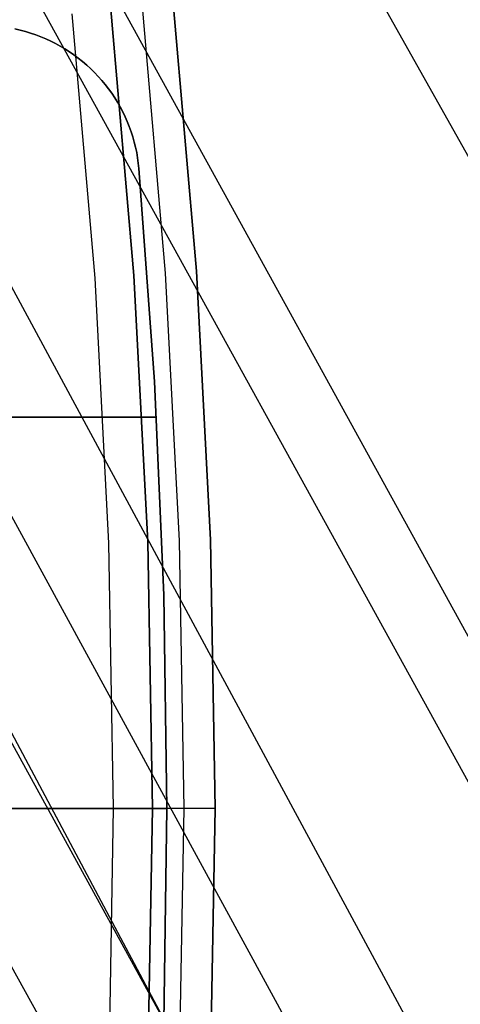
# Model space of a CAD drawing. Header units: millimetres. Extents: x 8926 to 10090, y -5004 to -3986.
# Tile 247 of 256: x 9603.81 to 9609.44, y -4356.01 to -4343.43. Entities that reach past the tile are written whole.
import ezdxf

# ---------------------------------------------------------------- set-up
doc = ezdxf.new("R2010")
doc.units = ezdxf.units.MM
doc.layers.add('1', color=7, linetype='Continuous')
doc.layers.add('BLANCO METALICO', color=7, linetype='Continuous', true_color=0xededed)

msp = doc.modelspace()

# ---------------------------------------------------------------- linework, layer by layer
at = {"layer": '1', "color": 29, "true_color": 0x4d342b}
for p, q in [((9616.855, -4358.246, 58.554), (9559.572, -4255.934, 59.524)), ((9614.191, -4359.775, 58.993), (9557.685, -4256.999, 59.537)), ((9613.42, -4360.217, 65.232), (9556.836, -4257.479, 65.612)), ((9555.797, -4258.065, 59.552), (9611.514, -4361.31, 59.331)), ((9610.353, -4361.976, 59.449), (9554.251, -4258.939, 59.561)), ((9553.985, -4259.089, 65.657), (9609.108, -4362.69, 65.657)), ((9609.189, -4362.643, 59.528), (9589.463, -4326.732, 59.542)), ((9608.022, -4363.312, 59.568), (9591.413, -4333.336, 59.568))]:
    msp.add_line(p, q, dxfattribs=at)
at = {"layer": 'BLANCO METALICO'}
for p, q in [((9605.374, -4343.26, 223.532), (9605.669, -4346.668, 223.532)), ((9605.772, -4343.219, 223.532), (9606.068, -4346.641, 223.532)), ((9606.068, -4346.641, 221.916), (9605.772, -4343.219, 221.916)), ((9606.068, -4346.641, 220.416), (9605.772, -4343.219, 220.416)), ((9605.772, -4343.219, 222.724), (9606.068, -4346.641, 222.724)), ((9605.772, -4343.219, 221.166), (9606.068, -4346.641, 221.166)), ((9604.479, -4343.353, 219.116), (9604.771, -4346.73, 219.116)), ((9604.479, -4343.353, 219.916), (9604.771, -4346.73, 219.916)), ((9605.27, -4346.696, 223.532), (9604.976, -4343.301, 223.532)), ((9604.976, -4343.301, 221.916), (9605.27, -4346.696, 221.916)), ((9605.27, -4346.696, 222.724), (9604.976, -4343.301, 222.724)), ((9604.976, -4343.301, 220.416), (9605.27, -4346.696, 220.416)), ((9603.819, -4343.563, 239.532), (9603.752, -4343.548, 239.532)), ((9603.752, -4343.548, 242.032), (9603.819, -4343.563, 242.032)), ((9603.819, -4343.563, 236.532), (9603.752, -4343.548, 236.532)), ((9603.819, -4343.563, 240.782), (9603.752, -4343.548, 240.782)), ((9603.819, -4343.563, 238.032), (9603.752, -4343.548, 238.032)), ((9603.886, -4343.581, 239.532), (9603.819, -4343.563, 239.532)), ((9603.819, -4343.563, 242.032), (9603.886, -4343.581, 242.032)), ((9603.886, -4343.581, 236.532), (9603.819, -4343.563, 236.532)), ((9603.886, -4343.581, 240.782), (9603.819, -4343.563, 240.782)), ((9603.886, -4343.581, 238.032), (9603.819, -4343.563, 238.032)), ((9603.952, -4343.601, 239.532), (9603.886, -4343.581, 239.532)), ((9603.886, -4343.581, 242.032), (9603.952, -4343.601, 242.032)), ((9603.952, -4343.601, 236.532), (9603.886, -4343.581, 236.532)), ((9603.952, -4343.601, 240.782), (9603.886, -4343.581, 240.782)), ((9603.952, -4343.601, 238.032), (9603.886, -4343.581, 238.032)), ((9604.017, -4343.623, 239.532), (9603.952, -4343.601, 239.532)), ((9603.952, -4343.601, 242.032), (9604.017, -4343.623, 242.032)), ((9604.017, -4343.623, 236.532), (9603.952, -4343.601, 236.532)), ((9604.017, -4343.623, 240.782), (9603.952, -4343.601, 240.782)), ((9604.017, -4343.623, 238.032), (9603.952, -4343.601, 238.032)), ((9604.082, -4343.648, 239.532), (9604.017, -4343.623, 239.532)), ((9604.017, -4343.623, 242.032), (9604.082, -4343.648, 242.032)), ((9604.082, -4343.648, 236.532), (9604.017, -4343.623, 236.532)), ((9604.082, -4343.648, 240.782), (9604.017, -4343.623, 240.782)), ((9604.082, -4343.648, 238.032), (9604.017, -4343.623, 238.032)), ((9604.146, -4343.674, 239.532), (9604.082, -4343.648, 239.532)), ((9604.082, -4343.648, 242.032), (9604.146, -4343.674, 242.032)), ((9604.146, -4343.674, 236.532), (9604.082, -4343.648, 236.532)), ((9604.146, -4343.674, 240.782), (9604.082, -4343.648, 240.782)), ((9604.146, -4343.674, 238.032), (9604.082, -4343.648, 238.032)), ((9604.208, -4343.703, 239.532), (9604.146, -4343.674, 239.532)), ((9604.146, -4343.674, 242.032), (9604.208, -4343.703, 242.032)), ((9604.208, -4343.703, 236.532), (9604.146, -4343.674, 236.532)), ((9604.208, -4343.703, 240.782), (9604.146, -4343.674, 240.782)), ((9604.208, -4343.703, 238.032), (9604.146, -4343.674, 238.032)), ((9604.27, -4343.734, 239.532), (9604.208, -4343.703, 239.532)), ((9604.208, -4343.703, 242.032), (9604.27, -4343.734, 242.032)), ((9604.27, -4343.734, 236.532), (9604.208, -4343.703, 236.532)), ((9604.27, -4343.734, 240.782), (9604.208, -4343.703, 240.782)), ((9604.27, -4343.734, 238.032), (9604.208, -4343.703, 238.032)), ((9604.33, -4343.767, 239.532), (9604.27, -4343.734, 239.532)), ((9604.27, -4343.734, 242.032), (9604.33, -4343.767, 242.032)), ((9604.33, -4343.767, 236.532), (9604.27, -4343.734, 236.532)), ((9604.33, -4343.767, 240.782), (9604.27, -4343.734, 240.782)), ((9604.33, -4343.767, 238.032), (9604.27, -4343.734, 238.032)), ((9604.39, -4343.802, 239.532), (9604.33, -4343.767, 239.532)), ((9604.33, -4343.767, 242.032), (9604.39, -4343.802, 242.032)), ((9604.39, -4343.802, 236.532), (9604.33, -4343.767, 236.532)), ((9604.39, -4343.802, 240.782), (9604.33, -4343.767, 240.782)), ((9604.39, -4343.802, 238.032), (9604.33, -4343.767, 238.032)), ((9604.448, -4343.84, 239.532), (9604.39, -4343.802, 239.532)), ((9604.39, -4343.802, 242.032), (9604.448, -4343.84, 242.032)), ((9604.448, -4343.84, 236.532), (9604.39, -4343.802, 236.532)), ((9604.448, -4343.84, 240.782), (9604.39, -4343.802, 240.782)), ((9604.448, -4343.84, 238.032), (9604.39, -4343.802, 238.032)), ((9604.505, -4343.879, 239.532), (9604.448, -4343.84, 239.532)), ((9604.448, -4343.84, 242.032), (9604.505, -4343.879, 242.032)), ((9604.505, -4343.879, 236.532), (9604.448, -4343.84, 236.532)), ((9604.505, -4343.879, 240.782), (9604.448, -4343.84, 240.782)), ((9604.505, -4343.879, 238.032), (9604.448, -4343.84, 238.032)), ((9604.56, -4343.92, 239.532), (9604.505, -4343.879, 239.532)), ((9604.505, -4343.879, 242.032), (9604.56, -4343.92, 242.032)), ((9604.56, -4343.92, 236.532), (9604.505, -4343.879, 236.532)), ((9604.56, -4343.92, 240.782), (9604.505, -4343.879, 240.782)), ((9604.56, -4343.92, 238.032), (9604.505, -4343.879, 238.032)), ((9604.614, -4343.963, 239.532), (9604.56, -4343.92, 239.532)), ((9604.56, -4343.92, 242.032), (9604.614, -4343.963, 242.032)), ((9604.614, -4343.963, 236.532), (9604.56, -4343.92, 236.532)), ((9604.614, -4343.963, 240.782), (9604.56, -4343.92, 240.782)), ((9604.614, -4343.963, 238.032), (9604.56, -4343.92, 238.032)), ((9604.667, -4344.008, 239.532), (9604.614, -4343.963, 239.532)), ((9604.614, -4343.963, 242.032), (9604.667, -4344.008, 242.032)), ((9604.667, -4344.008, 236.532), (9604.614, -4343.963, 236.532)), ((9604.667, -4344.008, 240.782), (9604.614, -4343.963, 240.782)), ((9604.667, -4344.008, 238.032), (9604.614, -4343.963, 238.032)), ((9604.717, -4344.054, 239.532), (9604.667, -4344.008, 239.532)), ((9604.667, -4344.008, 242.032), (9604.717, -4344.054, 242.032)), ((9604.717, -4344.054, 236.532), (9604.667, -4344.008, 236.532)), ((9604.717, -4344.054, 240.782), (9604.667, -4344.008, 240.782)), ((9604.717, -4344.054, 238.032), (9604.667, -4344.008, 238.032)), ((9604.692, -4344.031, 239.532), (9604.692, -4344.031, 242.032)), ((9604.692, -4344.031, 239.532), (9604.692, -4344.031, 236.532)), ((9604.767, -4344.103, 239.532), (9604.717, -4344.054, 239.532)), ((9604.717, -4344.054, 242.032), (9604.767, -4344.103, 242.032)), ((9604.767, -4344.103, 236.532), (9604.717, -4344.054, 236.532)), ((9604.767, -4344.103, 240.782), (9604.717, -4344.054, 240.782)), ((9604.767, -4344.103, 238.032), (9604.717, -4344.054, 238.032)), ((9604.814, -4344.153, 239.532), (9604.767, -4344.103, 239.532)), ((9604.767, -4344.103, 242.032), (9604.814, -4344.153, 242.032)), ((9604.814, -4344.153, 236.532), (9604.767, -4344.103, 236.532)), ((9604.814, -4344.153, 240.782), (9604.767, -4344.103, 240.782)), ((9604.814, -4344.153, 238.032), (9604.767, -4344.103, 238.032)), ((9604.86, -4344.204, 239.532), (9604.814, -4344.153, 239.532)), ((9604.814, -4344.153, 242.032), (9604.86, -4344.204, 242.032)), ((9604.86, -4344.204, 236.532), (9604.814, -4344.153, 236.532)), ((9604.86, -4344.204, 240.782), (9604.814, -4344.153, 240.782)), ((9604.86, -4344.204, 238.032), (9604.814, -4344.153, 238.032)), ((9604.904, -4344.258, 239.532), (9604.86, -4344.204, 239.532)), ((9604.86, -4344.204, 242.032), (9604.904, -4344.258, 242.032)), ((9604.904, -4344.258, 236.532), (9604.86, -4344.204, 236.532)), ((9604.904, -4344.258, 240.782), (9604.86, -4344.204, 240.782)), ((9604.904, -4344.258, 238.032), (9604.86, -4344.204, 238.032)), ((9604.946, -4344.312, 239.532), (9604.904, -4344.258, 239.532)), ((9604.904, -4344.258, 242.032), (9604.946, -4344.312, 242.032)), ((9604.946, -4344.312, 236.532), (9604.904, -4344.258, 236.532)), ((9604.946, -4344.312, 240.782), (9604.904, -4344.258, 240.782)), ((9604.946, -4344.312, 238.032), (9604.904, -4344.258, 238.032)), ((9604.986, -4344.368, 239.532), (9604.946, -4344.312, 239.532)), ((9604.946, -4344.312, 242.032), (9604.986, -4344.368, 242.032)), ((9604.986, -4344.368, 236.532), (9604.946, -4344.312, 236.532)), ((9604.986, -4344.368, 240.782), (9604.946, -4344.312, 240.782)), ((9604.986, -4344.368, 238.032), (9604.946, -4344.312, 238.032)), ((9605.025, -4344.426, 239.532), (9604.986, -4344.368, 239.532)), ((9604.986, -4344.368, 242.032), (9605.025, -4344.426, 242.032)), ((9605.025, -4344.426, 236.532), (9604.986, -4344.368, 236.532)), ((9605.025, -4344.426, 240.782), (9604.986, -4344.368, 240.782)), ((9605.025, -4344.426, 238.032), (9604.986, -4344.368, 238.032)), ((9605.061, -4344.484, 239.532), (9605.025, -4344.426, 239.532)), ((9605.025, -4344.426, 242.032), (9605.061, -4344.484, 242.032)), ((9605.061, -4344.484, 236.532), (9605.025, -4344.426, 236.532)), ((9605.061, -4344.484, 240.782), (9605.025, -4344.426, 240.782)), ((9605.061, -4344.484, 238.032), (9605.025, -4344.426, 238.032)), ((9605.095, -4344.544, 239.532), (9605.061, -4344.484, 239.532)), ((9605.061, -4344.484, 242.032), (9605.095, -4344.544, 242.032)), ((9605.095, -4344.544, 236.532), (9605.061, -4344.484, 236.532)), ((9605.095, -4344.544, 240.782), (9605.061, -4344.484, 240.782)), ((9605.095, -4344.544, 238.032), (9605.061, -4344.484, 238.032)), ((9605.127, -4344.605, 239.532), (9605.095, -4344.544, 239.532)), ((9605.095, -4344.544, 242.032), (9605.127, -4344.605, 242.032)), ((9605.127, -4344.605, 236.532), (9605.095, -4344.544, 236.532)), ((9605.127, -4344.605, 240.782), (9605.095, -4344.544, 240.782)), ((9605.127, -4344.605, 238.032), (9605.095, -4344.544, 238.032)), ((9605.157, -4344.668, 239.532), (9605.127, -4344.605, 239.532)), ((9605.127, -4344.605, 242.032), (9605.157, -4344.668, 242.032)), ((9605.157, -4344.668, 236.532), (9605.127, -4344.605, 236.532)), ((9605.157, -4344.668, 240.782), (9605.127, -4344.605, 240.782)), ((9605.157, -4344.668, 238.032), (9605.127, -4344.605, 238.032)), ((9605.185, -4344.731, 239.532), (9605.157, -4344.668, 239.532)), ((9605.157, -4344.668, 242.032), (9605.185, -4344.731, 242.032)), ((9605.185, -4344.731, 236.532), (9605.157, -4344.668, 236.532)), ((9605.185, -4344.731, 240.782), (9605.157, -4344.668, 240.782)), ((9605.185, -4344.731, 238.032), (9605.157, -4344.668, 238.032)), ((9605.211, -4344.795, 239.532), (9605.185, -4344.731, 239.532)), ((9605.185, -4344.731, 242.032), (9605.211, -4344.795, 242.032)), ((9605.211, -4344.795, 236.532), (9605.185, -4344.731, 236.532)), ((9605.211, -4344.795, 240.782), (9605.185, -4344.731, 240.782)), ((9605.211, -4344.795, 238.032), (9605.185, -4344.731, 238.032)), ((9605.234, -4344.86, 239.532), (9605.211, -4344.795, 239.532)), ((9605.211, -4344.795, 242.032), (9605.234, -4344.86, 242.032)), ((9605.234, -4344.86, 236.532), (9605.211, -4344.795, 236.532)), ((9605.234, -4344.86, 240.782), (9605.211, -4344.795, 240.782)), ((9605.234, -4344.86, 238.032), (9605.211, -4344.795, 238.032)), ((9605.255, -4344.925, 239.532), (9605.234, -4344.86, 239.532)), ((9605.234, -4344.86, 242.032), (9605.255, -4344.925, 242.032)), ((9605.255, -4344.925, 236.532), (9605.234, -4344.86, 236.532)), ((9605.255, -4344.925, 240.782), (9605.234, -4344.86, 240.782)), ((9605.255, -4344.925, 238.032), (9605.234, -4344.86, 238.032)), ((9605.274, -4344.992, 239.532), (9605.255, -4344.925, 239.532)), ((9605.255, -4344.925, 242.032), (9605.274, -4344.992, 242.032)), ((9605.274, -4344.992, 236.532), (9605.255, -4344.925, 236.532)), ((9605.274, -4344.992, 240.782), (9605.255, -4344.925, 240.782)), ((9605.274, -4344.992, 238.032), (9605.255, -4344.925, 238.032)), ((9605.29, -4345.059, 239.532), (9605.274, -4344.992, 239.532)), ((9605.274, -4344.992, 242.032), (9605.29, -4345.059, 242.032)), ((9605.29, -4345.059, 236.532), (9605.274, -4344.992, 236.532)), ((9605.29, -4345.059, 240.782), (9605.274, -4344.992, 240.782)), ((9605.29, -4345.059, 238.032), (9605.274, -4344.992, 238.032)), ((9605.305, -4345.126, 239.532), (9605.29, -4345.059, 239.532)), ((9605.29, -4345.059, 242.032), (9605.305, -4345.126, 242.032)), ((9605.305, -4345.126, 236.532), (9605.29, -4345.059, 236.532)), ((9605.305, -4345.126, 240.782), (9605.29, -4345.059, 240.782)), ((9605.305, -4345.126, 238.032), (9605.29, -4345.059, 238.032)), ((9605.317, -4345.194, 239.532), (9605.305, -4345.126, 239.532)), ((9605.305, -4345.126, 242.032), (9605.317, -4345.194, 242.032)), ((9605.317, -4345.194, 236.532), (9605.305, -4345.126, 236.532)), ((9605.317, -4345.194, 240.782), (9605.305, -4345.126, 240.782)), ((9605.317, -4345.194, 238.032), (9605.305, -4345.126, 238.032)), ((9605.326, -4345.263, 239.532), (9605.317, -4345.194, 239.532)), ((9605.317, -4345.194, 242.032), (9605.326, -4345.263, 242.032)), ((9605.326, -4345.263, 236.532), (9605.317, -4345.194, 236.532)), ((9605.326, -4345.263, 240.782), (9605.317, -4345.194, 240.782)), ((9605.326, -4345.263, 238.032), (9605.317, -4345.194, 238.032)), ((9605.333, -4345.331, 239.532), (9605.326, -4345.263, 239.532)), ((9605.326, -4345.263, 242.032), (9605.333, -4345.331, 242.032)), ((9605.333, -4345.331, 236.532), (9605.326, -4345.263, 236.532)), ((9605.333, -4345.331, 240.782), (9605.326, -4345.263, 240.782)), ((9605.333, -4345.331, 238.032), (9605.326, -4345.263, 238.032)), ((9605.531, -4348.052, 239.532), (9605.333, -4345.331, 239.532)), ((9605.333, -4345.331, 239.532), (9605.333, -4345.331, 242.032)), ((9605.333, -4345.331, 242.032), (9605.531, -4348.052, 242.032)), ((9605.333, -4345.331, 236.532), (9605.333, -4345.331, 239.532)), ((9605.531, -4348.052, 236.532), (9605.333, -4345.331, 236.532)), ((9605.531, -4348.052, 240.782), (9605.333, -4345.331, 240.782)), ((9605.333, -4345.331, 238.032), (9605.531, -4348.052, 238.032)), ((9605.446, -4350.099, 223.532), (9605.27, -4346.696, 223.532)), ((9605.27, -4346.696, 221.916), (9605.446, -4350.099, 221.916)), ((9605.446, -4350.099, 222.724), (9605.27, -4346.696, 222.724)), ((9605.27, -4346.696, 220.416), (9605.446, -4350.099, 220.416)), ((9605.669, -4346.668, 223.532), (9605.846, -4350.085, 223.532)), ((9606.068, -4346.641, 223.532), (9606.246, -4350.071, 223.532)), ((9606.246, -4350.071, 221.916), (9606.068, -4346.641, 221.916)), ((9606.246, -4350.071, 220.416), (9606.068, -4346.641, 220.416)), ((9606.068, -4346.641, 222.724), (9606.246, -4350.071, 222.724)), ((9606.068, -4346.641, 221.166), (9606.246, -4350.071, 221.166)), ((9604.771, -4346.73, 219.116), (9604.947, -4350.116, 219.116)), ((9604.771, -4346.73, 219.916), (9604.947, -4350.116, 219.916)), ((9605.65, -4350.778, 239.532), (9605.531, -4348.052, 239.532)), ((9605.531, -4348.052, 242.032), (9605.65, -4350.778, 242.032)), ((9605.65, -4350.778, 236.532), (9605.531, -4348.052, 236.532)), ((9605.65, -4350.778, 240.782), (9605.531, -4348.052, 240.782)), ((9605.531, -4348.052, 238.032), (9605.65, -4350.778, 238.032)), ((9605.557, -4348.505, 236.532), (9593.805, -4348.505, 236.532)), ((9603.554, -4348.505, 242.032), (9605.557, -4348.505, 242.032)), ((9605.846, -4350.085, 223.532), (9605.905, -4353.505, 223.532)), ((9606.246, -4350.071, 223.532), (9606.305, -4353.505, 223.532)), ((9606.305, -4353.505, 221.916), (9606.246, -4350.071, 221.916)), ((9606.305, -4353.505, 220.416), (9606.246, -4350.071, 220.416)), ((9606.246, -4350.071, 222.724), (9606.305, -4353.505, 222.724)), ((9606.246, -4350.071, 221.166), (9606.305, -4353.505, 221.166)), ((9604.947, -4350.116, 219.116), (9605.005, -4353.505, 219.116)), ((9604.947, -4350.116, 219.916), (9605.005, -4353.505, 219.916)), ((9605.505, -4353.505, 223.532), (9605.446, -4350.099, 223.532)), ((9605.446, -4350.099, 221.916), (9605.505, -4353.505, 221.916)), ((9605.505, -4353.505, 222.724), (9605.446, -4350.099, 222.724)), ((9605.446, -4350.099, 220.416), (9605.505, -4353.505, 220.416)), ((9605.69, -4353.505, 239.532), (9605.65, -4350.778, 239.532)), ((9605.65, -4350.778, 242.032), (9605.69, -4353.505, 242.032)), ((9605.69, -4353.505, 236.532), (9605.65, -4350.778, 236.532)), ((9605.69, -4353.505, 240.782), (9605.65, -4350.778, 240.782)), ((9605.65, -4350.778, 238.032), (9605.69, -4353.505, 238.032)), ((9531.805, -4353.505, 219.916), (9605.005, -4353.505, 219.916)), ((9605.005, -4353.505, 219.116), (9532.305, -4353.505, 219.116)), ((9605.69, -4353.505, 242.032), (9603.69, -4353.505, 242.032)), ((9603.805, -4353.505, 236.532), (9605.69, -4353.505, 236.532)), ((9605.005, -4353.505, 219.116), (9604.947, -4356.895, 219.116)), ((9605.005, -4353.505, 219.916), (9604.947, -4356.895, 219.916)), ((9605.049, -4353.505, 219.117), (9605.005, -4353.505, 219.116)), ((9605.005, -4353.505, 219.916), (9605.022, -4353.505, 219.917)), ((9605.022, -4353.505, 219.917), (9605.039, -4353.505, 219.917)), ((9605.039, -4353.505, 219.917), (9605.056, -4353.505, 219.919)), ((9605.094, -4353.505, 219.119), (9605.049, -4353.505, 219.117)), ((9605.056, -4353.505, 219.919), (9605.073, -4353.505, 219.921)), ((9605.073, -4353.505, 219.921), (9605.09, -4353.505, 219.924)), ((9605.09, -4353.505, 219.924), (9605.107, -4353.505, 219.927)), ((9605.138, -4353.505, 219.123), (9605.094, -4353.505, 219.119)), ((9605.107, -4353.505, 219.927), (9605.123, -4353.505, 219.93)), ((9605.123, -4353.505, 219.93), (9605.14, -4353.505, 219.935)), ((9605.182, -4353.505, 219.128), (9605.138, -4353.505, 219.123)), ((9605.14, -4353.505, 219.935), (9605.156, -4353.505, 219.94)), ((9605.156, -4353.505, 219.94), (9605.172, -4353.505, 219.945)), ((9605.172, -4353.505, 219.945), (9605.188, -4353.505, 219.951)), ((9605.226, -4353.505, 219.135), (9605.182, -4353.505, 219.128)), ((9605.188, -4353.505, 219.951), (9605.204, -4353.505, 219.958)), ((9605.204, -4353.505, 219.958), (9605.22, -4353.505, 219.965)), ((9605.22, -4353.505, 219.965), (9605.235, -4353.505, 219.972)), ((9605.27, -4353.505, 219.143), (9605.226, -4353.505, 219.135)), ((9605.235, -4353.505, 219.972), (9605.25, -4353.505, 219.98)), ((9605.25, -4353.505, 219.98), (9605.265, -4353.505, 219.989)), ((9605.265, -4353.505, 219.989), (9605.279, -4353.505, 219.998)), ((9605.313, -4353.505, 219.153), (9605.27, -4353.505, 219.143)), ((9605.279, -4353.505, 219.998), (9605.293, -4353.505, 220.008)), ((9605.293, -4353.505, 220.008), (9605.307, -4353.505, 220.018)), ((9605.307, -4353.505, 220.018), (9605.321, -4353.505, 220.028)), ((9605.356, -4353.505, 219.164), (9605.313, -4353.505, 219.153)), ((9605.321, -4353.505, 220.028), (9605.334, -4353.505, 220.039)), ((9605.334, -4353.505, 220.039), (9605.346, -4353.505, 220.051)), ((9605.346, -4353.505, 220.051), (9605.359, -4353.505, 220.063)), ((9605.398, -4353.505, 219.177), (9605.356, -4353.505, 219.164)), ((9605.359, -4353.505, 220.063), (9605.37, -4353.505, 220.075)), ((9605.37, -4353.505, 220.075), (9605.382, -4353.505, 220.088)), ((9605.382, -4353.505, 220.088), (9605.393, -4353.505, 220.101)), ((9605.393, -4353.505, 220.101), (9605.403, -4353.505, 220.114)), ((9605.44, -4353.505, 219.191), (9605.398, -4353.505, 219.177)), ((9605.403, -4353.505, 220.114), (9605.414, -4353.505, 220.128)), ((9605.414, -4353.505, 220.128), (9605.423, -4353.505, 220.142)), ((9605.423, -4353.505, 220.142), (9605.432, -4353.505, 220.156)), ((9605.432, -4353.505, 220.156), (9605.441, -4353.505, 220.171)), ((9605.482, -4353.505, 219.207), (9605.44, -4353.505, 219.191)), ((9605.441, -4353.505, 220.171), (9605.449, -4353.505, 220.186)), ((9605.446, -4356.912, 223.532), (9605.505, -4353.505, 223.532)), ((9605.505, -4353.505, 221.916), (9605.446, -4356.912, 221.916)), ((9605.446, -4356.912, 222.724), (9605.505, -4353.505, 222.724)), ((9605.505, -4353.505, 220.416), (9605.446, -4356.912, 220.416)), ((9605.449, -4353.505, 220.186), (9605.457, -4353.505, 220.202)), ((9605.457, -4353.505, 220.202), (9605.464, -4353.505, 220.217)), ((9605.464, -4353.505, 220.217), (9605.47, -4353.505, 220.233)), ((9605.47, -4353.505, 220.233), (9605.476, -4353.505, 220.249)), ((9605.476, -4353.505, 220.249), (9605.482, -4353.505, 220.265)), ((9605.523, -4353.505, 219.224), (9605.482, -4353.505, 219.207)), ((9605.482, -4353.505, 220.265), (9605.486, -4353.505, 220.281)), ((9605.486, -4353.505, 220.281), (9605.491, -4353.505, 220.298)), ((9605.491, -4353.505, 220.298), (9605.495, -4353.505, 220.315)), ((9605.495, -4353.505, 220.315), (9605.498, -4353.505, 220.331)), ((9605.498, -4353.505, 220.331), (9605.5, -4353.505, 220.348)), ((9605.5, -4353.505, 220.348), (9605.502, -4353.505, 220.365)), ((9605.502, -4353.505, 220.365), (9605.504, -4353.505, 220.382)), ((9605.504, -4353.505, 220.382), (9605.505, -4353.505, 220.399)), ((9606.305, -4353.505, 223.532), (9605.505, -4353.505, 223.532)), ((9605.505, -4353.505, 223.532), (9605.505, -4353.505, 221.916)), ((9605.505, -4353.505, 220.399), (9605.505, -4353.505, 220.416)), ((9605.505, -4353.505, 220.416), (9605.505, -4353.505, 221.916)), ((9605.563, -4353.505, 219.242), (9605.523, -4353.505, 219.224)), ((9605.603, -4353.505, 219.262), (9605.563, -4353.505, 219.242)), ((9605.642, -4353.505, 219.283), (9605.603, -4353.505, 219.262)), ((9605.68, -4353.505, 219.306), (9605.642, -4353.505, 219.283)), ((9605.69, -4353.505, 242.032), (9605.65, -4356.233, 242.032)), ((9605.65, -4356.233, 239.532), (9605.69, -4353.505, 239.532)), ((9605.65, -4356.233, 236.532), (9605.69, -4353.505, 236.532)), ((9605.69, -4353.505, 240.782), (9605.65, -4356.233, 240.782)), ((9605.65, -4356.233, 238.032), (9605.69, -4353.505, 238.032)), ((9605.718, -4353.505, 219.329), (9605.68, -4353.505, 219.306)), ((9605.69, -4353.505, 239.532), (9605.69, -4353.505, 242.032)), ((9605.69, -4353.505, 236.532), (9605.69, -4353.505, 239.532)), ((9605.755, -4353.505, 219.354), (9605.718, -4353.505, 219.329)), ((9605.791, -4353.505, 219.38), (9605.755, -4353.505, 219.354)), ((9605.825, -4353.505, 219.408), (9605.791, -4353.505, 219.38)), ((9605.859, -4353.505, 219.436), (9605.825, -4353.505, 219.408)), ((9605.905, -4353.505, 223.532), (9605.846, -4356.926, 223.532)), ((9605.892, -4353.505, 219.466), (9605.859, -4353.505, 219.436)), ((9605.924, -4353.505, 219.497), (9605.892, -4353.505, 219.466)), ((9605.955, -4353.505, 219.529), (9605.924, -4353.505, 219.497)), ((9605.985, -4353.505, 219.562), (9605.955, -4353.505, 219.529)), ((9606.013, -4353.505, 219.596), (9605.985, -4353.505, 219.562)), ((9606.041, -4353.505, 219.631), (9606.013, -4353.505, 219.596)), ((9606.067, -4353.505, 219.667), (9606.041, -4353.505, 219.631)), ((9606.092, -4353.505, 219.703), (9606.067, -4353.505, 219.667)), ((9606.116, -4353.505, 219.741), (9606.092, -4353.505, 219.703)), ((9606.138, -4353.505, 219.779), (9606.116, -4353.505, 219.741)), ((9606.159, -4353.505, 219.818), (9606.138, -4353.505, 219.779)), ((9606.179, -4353.505, 219.858), (9606.159, -4353.505, 219.818)), ((9606.197, -4353.505, 219.898), (9606.179, -4353.505, 219.858)), ((9606.214, -4353.505, 219.939), (9606.197, -4353.505, 219.898)), ((9606.23, -4353.505, 219.981), (9606.214, -4353.505, 219.939)), ((9606.244, -4353.505, 220.023), (9606.23, -4353.505, 219.981)), ((9606.257, -4353.505, 220.066), (9606.244, -4353.505, 220.023)), ((9606.305, -4353.505, 223.532), (9606.246, -4356.94, 223.532)), ((9606.246, -4356.94, 221.916), (9606.305, -4353.505, 221.916)), ((9606.246, -4356.94, 220.416), (9606.305, -4353.505, 220.416)), ((9606.305, -4353.505, 222.724), (9606.246, -4356.94, 222.724)), ((9606.305, -4353.505, 221.166), (9606.246, -4356.94, 221.166)), ((9606.268, -4353.505, 220.108), (9606.257, -4353.505, 220.066)), ((9606.278, -4353.505, 220.152), (9606.268, -4353.505, 220.108)), ((9606.286, -4353.505, 220.195), (9606.278, -4353.505, 220.152)), ((9606.293, -4353.505, 220.239), (9606.286, -4353.505, 220.195)), ((9606.298, -4353.505, 220.283), (9606.293, -4353.505, 220.239)), ((9606.302, -4353.505, 220.328), (9606.298, -4353.505, 220.283)), ((9606.304, -4353.505, 220.372), (9606.302, -4353.505, 220.328)), ((9606.305, -4353.505, 220.416), (9606.304, -4353.505, 220.372)), ((9606.305, -4353.505, 221.916), (9606.305, -4353.505, 223.532)), ((9606.305, -4353.505, 221.916), (9606.305, -4353.505, 220.416))]:
    msp.add_line(p, q, dxfattribs=at)

doc.saveas('drawing.dxf')
